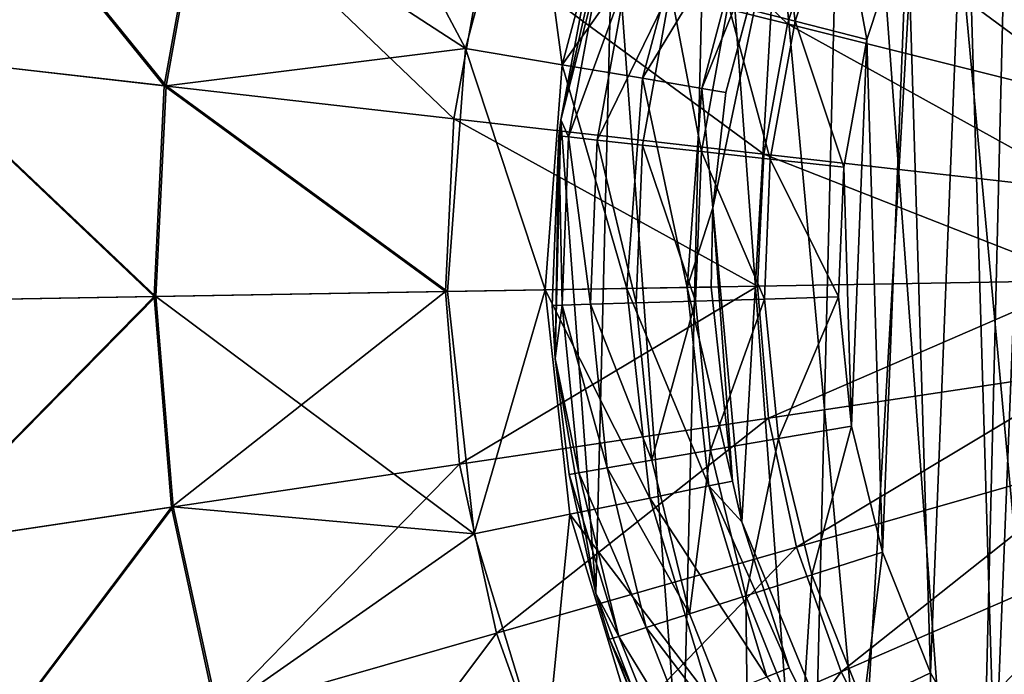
# Model space of a CAD drawing. Header units: millimetres. Extents: x 64 to 3333, y 103 to 3347.
# Tile 17 of 256: x 504 to 521, y 656 to 667. Entities that reach past the tile are written whole.
import ezdxf

# ---------------------------------------------------------------- set-up
doc = ezdxf.new("R2010")
doc.units = ezdxf.units.MM
doc.header["$LTSCALE"] = 25.4
doc.layers.get('0').update_dxf_attribs({"true_color": 0xff5454})

# ---------------------------------------------------------------- blocks, each defined once
blk = doc.blocks.new('SPIDER-6785-9743.STL')
at = {"color": 0}
mesh = blk.add_polyface(dxfattribs=at)
corners = [(513.399, 665.71, 114.71), (514.011, 657.441, 114.71), (513.298, 661.545, 114.71), (514.311, 669.774, 114.71), (515.51, 653.554, 114.71), (515.999, 673.583, 114.71), (517.74, 650.035, 114.71), (518.397, 676.989, 114.71), (520.613, 647.019, 114.71), (521.413, 679.862, 114.71), (524.019, 644.621, 114.71), (524.932, 682.091, 114.71), (527.828, 642.933, 114.71), (528.818, 683.591, 114.71), (531.892, 642.021, 114.71), (532.923, 684.304, 114.71), (536.057, 641.92, 114.71), (537.087, 684.203, 114.71), (540.161, 642.633, 114.71), (541.152, 683.291, 114.71), (544.047, 644.133, 114.71), (544.961, 681.603, 114.71), (547.566, 646.362, 114.71), (548.367, 679.205, 114.71), (550.583, 649.235, 114.71), (551.24, 676.189, 114.71), (552.981, 652.641, 114.71), (553.469, 672.67, 114.71), (554.668, 656.45, 114.71), (554.969, 668.783, 114.71), (555.58, 660.515, 114.71), (555.682, 664.679, 114.71)]
mesh.append_faces([[corners[k] for k in face] for face in [(0, 1, 2), (30, 29, 31)]], dxfattribs={"vtx0": -1, "color": 0})
mesh.append_faces([[corners[k] for k in face] for face in [(1, 3, 4), (4, 5, 6), (6, 7, 8), (8, 9, 10), (10, 11, 12), (12, 13, 14), (14, 15, 16), (16, 17, 18), (18, 19, 20), (20, 21, 22), (22, 23, 24), (24, 25, 26), (26, 27, 28), (28, 29, 30)]], dxfattribs={"vtx0": -1, "vtx1": -1, "color": 0})
mesh.append_faces([[corners[k] for k in face] for face in [(1, 0, 3), (4, 3, 5), (6, 5, 7), (8, 7, 9), (10, 9, 11), (12, 11, 13), (14, 13, 15), (16, 15, 17), (18, 17, 19), (20, 19, 21), (22, 21, 23), (24, 23, 25), (26, 25, 27), (28, 27, 29)]], dxfattribs={"vtx0": -1, "vtx2": -1, "color": 0})
at = {"color": 7, "true_color": 0xffffff}
mesh = blk.add_polyface(dxfattribs=at)
corners = [(516.557, 658.692, 124.919), (517.183, 669.562, 124.919), (516.051, 664.174, 124.919), (518.656, 653.602, 124.919), (519.853, 674.377, 124.919), (522.163, 649.358, 124.919), (523.823, 678.19, 124.919), (526.765, 646.336, 124.919), (528.742, 680.664, 124.919), (532.053, 644.804, 124.919), (534.171, 681.579, 124.919), (537.557, 644.899, 124.919), (539.628, 680.853, 124.919), (542.79, 646.612, 124.919), (544.629, 678.55, 124.919), (547.284, 649.792, 124.919), (548.729, 674.875, 124.919), (550.642, 654.155, 124.919), (551.564, 670.156, 124.919), (552.565, 659.314, 124.919), (552.881, 664.81, 124.919)]
mesh.append_faces([[corners[k] for k in face] for face in [(0, 1, 2), (18, 19, 20)]], dxfattribs={"vtx0": -1, "color": 7})
mesh.append_faces([[corners[k] for k in face] for face in [(1, 3, 4), (4, 5, 6), (6, 7, 8), (8, 9, 10), (10, 11, 12), (12, 13, 14), (14, 15, 16), (16, 17, 18)]], dxfattribs={"vtx0": -1, "vtx1": -1, "color": 7})
mesh.append_faces([[corners[k] for k in face] for face in [(1, 0, 3), (4, 3, 5), (6, 5, 7), (8, 7, 9), (10, 9, 11), (12, 11, 13), (14, 13, 15), (16, 15, 17), (18, 17, 19)]], dxfattribs={"vtx0": -1, "vtx2": -1, "color": 7})
at = {"color": 0}
mesh = blk.add_polyface(dxfattribs=at)
corners = [(518.473, 660.366, 179.71), (518.337, 664.887, 179.71), (518.247, 662.622, 179.71), (518.741, 667.118, 179.71), (519.012, 658.164, 179.71), (519.452, 669.271, 179.71), (519.851, 656.058, 179.71), (520.455, 671.304, 179.71), (520.975, 654.089, 179.71), (521.732, 673.177, 179.71), (522.362, 652.296, 179.71), (523.257, 674.855, 179.71), (523.986, 650.713, 179.71), (525.001, 676.304, 179.71), (525.813, 649.372, 179.71), (526.929, 677.496, 179.71), (527.81, 648.298, 179.71), (529.004, 678.408, 179.71), (529.937, 647.513, 179.71), (531.186, 679.023, 179.71), (532.152, 647.031, 179.71), (533.433, 679.328, 179.71), (534.413, 646.862, 179.71), (535.7, 679.317, 179.71), (536.675, 647.01, 179.71), (537.943, 678.991, 179.71), (538.895, 647.471, 179.71), (540.12, 678.356, 179.71), (541.029, 648.236, 179.71), (542.186, 677.424, 179.71), (543.036, 649.291, 179.71), (544.103, 676.213, 179.71), (544.876, 650.615, 179.71), (545.833, 674.748, 179.71), (546.514, 652.182, 179.71), (547.342, 673.056, 179.71), (547.919, 653.962, 179.71), (548.601, 671.17, 179.71), (549.061, 655.92, 179.71), (549.585, 669.128, 179.71), (549.921, 658.018, 179.71), (550.275, 666.969, 179.71), (550.479, 660.215, 179.71), (550.659, 664.734, 179.71), (550.727, 662.468, 179.71)]
mesh.append_faces([[corners[k] for k in face] for face in [(0, 1, 2), (43, 42, 44)]], dxfattribs={"vtx0": -1, "color": 0})
mesh.append_faces([[corners[k] for k in face] for face in [(1, 0, 3), (3, 4, 5), (5, 6, 7), (7, 8, 9), (9, 10, 11), (11, 12, 13), (13, 14, 15), (15, 16, 17), (17, 18, 19), (19, 20, 21), (21, 22, 23), (23, 24, 25), (25, 26, 27), (27, 28, 29), (29, 30, 31), (31, 32, 33), (33, 34, 35), (35, 36, 37), (37, 38, 39), (39, 40, 41), (41, 42, 43)]], dxfattribs={"vtx0": -1, "vtx1": -1, "color": 0})
mesh.append_faces([[corners[k] for k in face] for face in [(3, 0, 4), (5, 4, 6), (7, 6, 8), (9, 8, 10), (11, 10, 12), (13, 12, 14), (15, 14, 16), (17, 16, 18), (19, 18, 20), (21, 20, 22), (23, 22, 24), (25, 24, 26), (27, 26, 28), (29, 28, 30), (31, 30, 32), (33, 32, 34), (35, 34, 36), (37, 36, 38), (39, 38, 40), (41, 40, 42)]], dxfattribs={"vtx0": -1, "vtx2": -1, "color": 0})
at = {"color": 7, "true_color": 0xffffff}
mesh = blk.add_polyface(dxfattribs=at)
corners = [(511.738, 666.96, 103.919), (508.288, 673.439, 100.694), (507.164, 669.93, 100.694)]
mesh.append_faces([[corners[k] for k in face] for face in [(0, 1, 2)]], dxfattribs={"color": 7})
mesh = blk.add_polyface(dxfattribs=at)
corners = [(512.833, 671.075, 103.919), (508.288, 673.439, 100.694), (511.738, 666.96, 103.919)]
mesh.append_faces([[corners[k] for k in face] for face in [(0, 1, 2)]], dxfattribs={"color": 7})
mesh = blk.add_polyface(dxfattribs=at)
corners = [(512.99, 671.586, 19.854), (517.356, 667.387, 17.288), (512.068, 668.707, 19.854), (518.061, 669.587, 17.288)]
mesh.append_faces([[corners[k] for k in face] for face in [(0, 1, 2), (1, 0, 3)]], dxfattribs={"vtx0": -1, "color": 7})
mesh = blk.add_polyface(dxfattribs=at)
corners = [(502.63, 671.062, 26.924), (506.476, 666.309, 23.083), (501.865, 666.835, 26.924), (507.133, 669.938, 23.083)]
mesh.append_faces([[corners[k] for k in face] for face in [(0, 1, 2), (1, 0, 3)]], dxfattribs={"vtx0": -1, "color": 7})
mesh = blk.add_polyface(dxfattribs=at)
corners = [(506.508, 666.305, 100.694), (502.658, 671.055, 96.858), (501.894, 666.832, 96.858), (507.164, 669.93, 100.694)]
mesh.append_faces([[corners[k] for k in face] for face in [(0, 1, 2), (1, 0, 3)]], dxfattribs={"vtx0": -1, "color": 7})
mesh = blk.add_polyface(dxfattribs=at)
corners = [(513.424, 666.675, 105.177), (512.833, 671.075, 103.919), (511.738, 666.96, 103.919), (514.437, 670.485, 105.177)]
mesh.append_faces([[corners[k] for k in face] for face in [(0, 1, 2), (1, 0, 3)]], dxfattribs={"vtx0": -1, "color": 7})
mesh = blk.add_polyface(dxfattribs=at)
corners = [(515.772, 669.994, 106.87), (513.424, 666.675, 105.177), (514.826, 666.438, 106.87), (514.437, 670.485, 105.177)]
mesh.append_faces([[corners[k] for k in face] for face in [(0, 1, 2), (1, 0, 3)]], dxfattribs={"vtx0": -1, "color": 7})
at = {"color": 0}
mesh = blk.add_polyface(dxfattribs=at)
corners = [(517.487, 667.437, 179.54), (517.138, 670.218, 179.04), (516.318, 667.734, 179.04), (518.254, 669.761, 179.54)]
mesh.append_faces([[corners[k] for k in face] for face in [(0, 1, 2), (1, 0, 3)]], dxfattribs={"vtx0": -1, "color": 0})
at = {"color": 7, "true_color": 0xffffff}
mesh = blk.add_polyface(dxfattribs=at)
corners = [(507.133, 669.938, 23.083), (511.529, 665.732, 19.854), (506.476, 666.309, 23.083), (512.068, 668.707, 19.854)]
mesh.append_faces([[corners[k] for k in face] for face in [(0, 1, 2), (1, 0, 3)]], dxfattribs={"vtx0": -1, "color": 7})
mesh = blk.add_polyface(dxfattribs=at)
corners = [(511.738, 666.96, 103.919), (507.164, 669.93, 100.694), (506.508, 666.305, 100.694)]
mesh.append_faces([[corners[k] for k in face] for face in [(0, 1, 2)]], dxfattribs={"color": 7})
mesh = blk.add_polyface(dxfattribs=at)
corners = [(516.759, 669.631, 108.956), (514.826, 666.438, 106.87), (515.863, 666.262, 108.956), (515.772, 669.994, 106.87)]
mesh.append_faces([[corners[k] for k in face] for face in [(0, 1, 2), (1, 0, 3)]], dxfattribs={"vtx0": -1, "color": 7})
at = {"color": 0}
mesh = blk.add_polyface(dxfattribs=at)
corners = [(514.311, 669.774, 114.71), (513.399, 665.71, 114.71), (513.896, 668.35, 174.71)]
mesh.append_faces([[corners[k] for k in face] for face in [(0, 1, 2)]], dxfattribs={"color": 0})
mesh = blk.add_polyface(dxfattribs=at)
corners = [(518.741, 667.118, 179.71), (518.254, 669.761, 179.54), (517.487, 667.437, 179.54), (519.452, 669.271, 179.71)]
mesh.append_faces([[corners[k] for k in face] for face in [(0, 1, 2), (1, 0, 3)]], dxfattribs={"vtx0": -1, "color": 0})
at = {"color": 7, "true_color": 0xffffff}
mesh = blk.add_polyface(dxfattribs=at)
corners = [(517.155, 669.486, 110.691), (515.863, 666.262, 108.956), (516.279, 666.192, 110.691), (516.759, 669.631, 108.956)]
mesh.append_faces([[corners[k] for k in face] for face in [(0, 1, 2), (1, 0, 3)]], dxfattribs={"vtx0": -1, "color": 7})
mesh = blk.add_polyface(dxfattribs=at)
corners = [(518.061, 669.587, 17.288), (522.915, 666, 15.426), (517.356, 667.387, 17.288), (523.391, 667.486, 15.426)]
mesh.append_faces([[corners[k] for k in face] for face in [(0, 1, 2), (1, 0, 3)]], dxfattribs={"vtx0": -1, "color": 7})
mesh = blk.add_polyface(dxfattribs=at)
corners = [(517.183, 669.562, 124.919), (516.279, 666.192, 110.691), (516.051, 664.174, 124.919)]
mesh.append_faces([[corners[k] for k in face] for face in [(0, 1, 2)]], dxfattribs={"color": 7})
mesh = blk.add_polyface(dxfattribs=at)
corners = [(517.183, 669.562, 124.919), (517.155, 669.486, 110.691), (516.279, 666.192, 110.691)]
mesh.append_faces([[corners[k] for k in face] for face in [(0, 1, 2)]], dxfattribs={"color": 7})
mesh = blk.add_polyface(dxfattribs=at)
corners = [(512.068, 668.707, 19.854), (516.945, 665.114, 17.288), (511.529, 665.732, 19.854), (517.356, 667.387, 17.288)]
mesh.append_faces([[corners[k] for k in face] for face in [(0, 1, 2), (1, 0, 3)]], dxfattribs={"vtx0": -1, "color": 7})
at = {"color": 0}
mesh = blk.add_polyface(dxfattribs=at)
corners = [(513.896, 668.35, 174.71), (513.399, 665.71, 114.71), (513.399, 665.71, 174.71)]
mesh.append_faces([[corners[k] for k in face] for face in [(0, 1, 2)]], dxfattribs={"color": 0})
mesh = blk.add_polyface(dxfattribs=at)
corners = [(513.896, 668.35, 174.71), (513.399, 665.71, 174.71), (514.061, 668.308, 176.004)]
mesh.append_faces([[corners[k] for k in face] for face in [(0, 1, 2)]], dxfattribs={"color": 0})
mesh = blk.add_polyface(dxfattribs=at)
corners = [(514.061, 668.308, 176.004), (513.399, 665.71, 174.71), (513.536, 665.415, 176.004)]
mesh.append_faces([[corners[k] for k in face] for face in [(0, 1, 2)]], dxfattribs={"color": 0})
mesh = blk.add_polyface(dxfattribs=at)
corners = [(514.545, 668.185, 177.21), (513.536, 665.415, 176.004), (514.033, 665.36, 177.21), (514.061, 668.308, 176.004)]
mesh.append_faces([[corners[k] for k in face] for face in [(0, 1, 2), (1, 0, 3)]], dxfattribs={"vtx0": -1, "color": 0})
mesh = blk.add_polyface(dxfattribs=at)
corners = [(515.315, 667.989, 178.246), (514.033, 665.36, 177.21), (514.823, 665.273, 178.246), (514.545, 668.185, 177.21)]
mesh.append_faces([[corners[k] for k in face] for face in [(0, 1, 2), (1, 0, 3)]], dxfattribs={"vtx0": -1, "color": 0})
mesh = blk.add_polyface(dxfattribs=at)
corners = [(515.852, 665.16, 179.04), (515.315, 667.989, 178.246), (514.823, 665.273, 178.246), (516.318, 667.734, 179.04)]
mesh.append_faces([[corners[k] for k in face] for face in [(0, 1, 2), (1, 0, 3)]], dxfattribs={"vtx0": -1, "color": 0})
mesh = blk.add_polyface(dxfattribs=at)
corners = [(517.051, 665.028, 179.54), (516.318, 667.734, 179.04), (515.852, 665.16, 179.04), (517.487, 667.437, 179.54)]
mesh.append_faces([[corners[k] for k in face] for face in [(0, 1, 2), (1, 0, 3)]], dxfattribs={"vtx0": -1, "color": 0})
at = {"color": 7, "true_color": 0xffffff}
mesh = blk.add_polyface(dxfattribs=at)
corners = [(517.356, 667.387, 17.288), (522.637, 664.465, 15.426), (516.945, 665.114, 17.288), (522.915, 666, 15.426)]
mesh.append_faces([[corners[k] for k in face] for face in [(0, 1, 2), (1, 0, 3)]], dxfattribs={"vtx0": -1, "color": 7})
at = {"color": 0}
mesh = blk.add_polyface(dxfattribs=at)
corners = [(518.337, 664.887, 179.71), (517.487, 667.437, 179.54), (517.051, 665.028, 179.54), (518.741, 667.118, 179.71)]
mesh.append_faces([[corners[k] for k in face] for face in [(0, 1, 2), (1, 0, 3)]], dxfattribs={"vtx0": -1, "color": 0})
at = {"color": 7, "true_color": 0xffffff}
mesh = blk.add_polyface(dxfattribs=at)
corners = [(501.865, 666.835, 26.924), (506.299, 662.625, 23.083), (501.658, 662.545, 26.924), (506.476, 666.309, 23.083)]
mesh.append_faces([[corners[k] for k in face] for face in [(0, 1, 2), (1, 0, 3)]], dxfattribs={"vtx0": -1, "color": 7})
mesh = blk.add_polyface(dxfattribs=at)
corners = [(506.331, 662.626, 100.694), (501.894, 666.832, 96.858), (501.687, 662.546, 96.858), (506.508, 666.305, 100.694)]
mesh.append_faces([[corners[k] for k in face] for face in [(0, 1, 2), (1, 0, 3)]], dxfattribs={"vtx0": -1, "color": 7})
mesh = blk.add_polyface(dxfattribs=at)
corners = [(511.738, 666.96, 103.919), (506.508, 666.305, 100.694), (511.419, 662.714, 103.919)]
mesh.append_faces([[corners[k] for k in face] for face in [(0, 1, 2)]], dxfattribs={"color": 7})
mesh = blk.add_polyface(dxfattribs=at)
corners = [(513.128, 662.743, 105.177), (511.738, 666.96, 103.919), (511.419, 662.714, 103.919), (513.424, 666.675, 105.177)]
mesh.append_faces([[corners[k] for k in face] for face in [(0, 1, 2), (1, 0, 3)]], dxfattribs={"vtx0": -1, "color": 7})
mesh = blk.add_polyface(dxfattribs=at)
corners = [(514.549, 662.768, 106.87), (513.424, 666.675, 105.177), (513.128, 662.743, 105.177), (514.826, 666.438, 106.87)]
mesh.append_faces([[corners[k] for k in face] for face in [(0, 1, 2), (1, 0, 3)]], dxfattribs={"vtx0": -1, "color": 7})
mesh = blk.add_polyface(dxfattribs=at)
corners = [(506.476, 666.309, 23.083), (511.384, 662.713, 19.854), (506.299, 662.625, 23.083), (511.529, 665.732, 19.854)]
mesh.append_faces([[corners[k] for k in face] for face in [(0, 1, 2), (1, 0, 3)]], dxfattribs={"vtx0": -1, "color": 7})
mesh = blk.add_polyface(dxfattribs=at)
corners = [(515.602, 662.786, 108.956), (514.826, 666.438, 106.87), (514.549, 662.768, 106.87), (515.863, 666.262, 108.956)]
mesh.append_faces([[corners[k] for k in face] for face in [(0, 1, 2), (1, 0, 3)]], dxfattribs={"vtx0": -1, "color": 7})
mesh = blk.add_polyface(dxfattribs=at)
corners = [(511.419, 662.714, 103.919), (506.508, 666.305, 100.694), (506.331, 662.626, 100.694)]
mesh.append_faces([[corners[k] for k in face] for face in [(0, 1, 2)]], dxfattribs={"color": 7})
mesh = blk.add_polyface(dxfattribs=at)
corners = [(515.863, 666.262, 108.956), (515.602, 662.786, 108.956), (516.051, 664.174, 110.691)]
mesh.append_faces([[corners[k] for k in face] for face in [(0, 1, 2)]], dxfattribs={"color": 7})
mesh = blk.add_polyface(dxfattribs=at)
corners = [(515.863, 666.262, 108.956), (516.051, 664.174, 110.691), (516.279, 666.192, 110.691)]
mesh.append_faces([[corners[k] for k in face] for face in [(0, 1, 2)]], dxfattribs={"color": 7})
mesh = blk.add_polyface(dxfattribs=at)
corners = [(516.279, 666.192, 110.691), (516.051, 664.174, 110.691), (516.051, 664.174, 124.919)]
mesh.append_faces([[corners[k] for k in face] for face in [(0, 1, 2)]], dxfattribs={"color": 7})
mesh = blk.add_polyface(dxfattribs=at)
corners = [(511.529, 665.732, 19.854), (516.833, 662.807, 17.288), (511.384, 662.713, 19.854), (516.945, 665.114, 17.288)]
mesh.append_faces([[corners[k] for k in face] for face in [(0, 1, 2), (1, 0, 3)]], dxfattribs={"vtx0": -1, "color": 7})
at = {"color": 0}
mesh = blk.add_polyface(dxfattribs=at)
corners = [(513.399, 665.71, 114.71), (513.298, 661.545, 114.71), (513.367, 665.433, 174.71)]
mesh.append_faces([[corners[k] for k in face] for face in [(0, 1, 2)]], dxfattribs={"color": 0})
mesh = blk.add_polyface(dxfattribs=at)
corners = [(513.399, 665.71, 114.71), (513.367, 665.433, 174.71), (513.399, 665.71, 174.71)]
mesh.append_faces([[corners[k] for k in face] for face in [(0, 1, 2)]], dxfattribs={"color": 0})
mesh = blk.add_polyface(dxfattribs=at)
corners = [(513.399, 665.71, 174.71), (513.367, 665.433, 174.71), (513.536, 665.415, 176.004)]
mesh.append_faces([[corners[k] for k in face] for face in [(0, 1, 2)]], dxfattribs={"color": 0})
mesh = blk.add_polyface(dxfattribs=at)
corners = [(513.367, 665.433, 174.71), (513.298, 661.545, 114.71), (513.249, 662.471, 174.71)]
mesh.append_faces([[corners[k] for k in face] for face in [(0, 1, 2)]], dxfattribs={"color": 0})
mesh = blk.add_polyface(dxfattribs=at)
corners = [(513.42, 662.476, 176.004), (513.367, 665.433, 174.71), (513.249, 662.471, 174.71), (513.536, 665.415, 176.004)]
mesh.append_faces([[corners[k] for k in face] for face in [(0, 1, 2), (1, 0, 3)]], dxfattribs={"vtx0": -1, "color": 0})
mesh = blk.add_polyface(dxfattribs=at)
corners = [(513.919, 662.491, 177.21), (513.536, 665.415, 176.004), (513.42, 662.476, 176.004), (514.033, 665.36, 177.21)]
mesh.append_faces([[corners[k] for k in face] for face in [(0, 1, 2), (1, 0, 3)]], dxfattribs={"vtx0": -1, "color": 0})
mesh = blk.add_polyface(dxfattribs=at)
corners = [(514.713, 662.515, 178.246), (514.033, 665.36, 177.21), (513.919, 662.491, 177.21), (514.823, 665.273, 178.246)]
mesh.append_faces([[corners[k] for k in face] for face in [(0, 1, 2), (1, 0, 3)]], dxfattribs={"vtx0": -1, "color": 0})
mesh = blk.add_polyface(dxfattribs=at)
corners = [(515.748, 662.546, 179.04), (514.823, 665.273, 178.246), (514.713, 662.515, 178.246), (515.852, 665.16, 179.04)]
mesh.append_faces([[corners[k] for k in face] for face in [(0, 1, 2), (1, 0, 3)]], dxfattribs={"vtx0": -1, "color": 0})
mesh = blk.add_polyface(dxfattribs=at)
corners = [(516.954, 662.583, 179.54), (515.852, 665.16, 179.04), (515.748, 662.546, 179.04), (517.051, 665.028, 179.54)]
mesh.append_faces([[corners[k] for k in face] for face in [(0, 1, 2), (1, 0, 3)]], dxfattribs={"vtx0": -1, "color": 0})
at = {"color": 7, "true_color": 0xffffff}
mesh = blk.add_polyface(dxfattribs=at)
corners = [(516.945, 665.114, 17.288), (522.562, 662.906, 15.426), (516.833, 662.807, 17.288), (522.637, 664.465, 15.426)]
mesh.append_faces([[corners[k] for k in face] for face in [(0, 1, 2), (1, 0, 3)]], dxfattribs={"vtx0": -1, "color": 7})
at = {"color": 0}
mesh = blk.add_polyface(dxfattribs=at)
corners = [(518.247, 662.622, 179.71), (517.051, 665.028, 179.54), (516.954, 662.583, 179.54), (518.337, 664.887, 179.71)]
mesh.append_faces([[corners[k] for k in face] for face in [(0, 1, 2), (1, 0, 3)]], dxfattribs={"vtx0": -1, "color": 0})
at = {"color": 7, "true_color": 0xffffff}
mesh = blk.add_polyface(dxfattribs=at)
corners = [(516.051, 664.174, 110.691), (515.602, 662.786, 108.956), (516.023, 662.793, 110.691)]
mesh.append_faces([[corners[k] for k in face] for face in [(0, 1, 2)]], dxfattribs={"color": 7})
mesh = blk.add_polyface(dxfattribs=at)
corners = [(516.051, 664.174, 124.919), (516.023, 662.793, 110.691), (516.396, 659.405, 110.691)]
mesh.append_faces([[corners[k] for k in face] for face in [(0, 1, 2)]], dxfattribs={"color": 7})
mesh = blk.add_polyface(dxfattribs=at)
corners = [(516.051, 664.174, 110.691), (516.023, 662.793, 110.691), (516.051, 664.174, 124.919)]
mesh.append_faces([[corners[k] for k in face] for face in [(0, 1, 2)]], dxfattribs={"color": 7})
mesh = blk.add_polyface(dxfattribs=at)
corners = [(516.051, 664.174, 124.919), (516.396, 659.405, 110.691), (516.557, 658.692, 124.919)]
mesh.append_faces([[corners[k] for k in face] for face in [(0, 1, 2)]], dxfattribs={"color": 7})
mesh = blk.add_polyface(dxfattribs=at)
corners = [(522.562, 662.906, 15.426), (517.024, 660.505, 17.288), (516.833, 662.807, 17.288), (522.691, 661.351, 15.426)]
mesh.append_faces([[corners[k] for k in face] for face in [(0, 1, 2), (1, 0, 3)]], dxfattribs={"vtx0": -1, "color": 7})
mesh = blk.add_polyface(dxfattribs=at)
corners = [(511.384, 662.713, 19.854), (506.603, 658.95, 23.083), (506.299, 662.625, 23.083), (511.633, 659.7, 19.854)]
mesh.append_faces([[corners[k] for k in face] for face in [(0, 1, 2), (1, 0, 3)]], dxfattribs={"vtx0": -1, "color": 7})
mesh = blk.add_polyface(dxfattribs=at)
corners = [(511.885, 658.481, 103.919), (511.419, 662.714, 103.919), (506.331, 662.626, 100.694)]
mesh.append_faces([[corners[k] for k in face] for face in [(0, 1, 2)]], dxfattribs={"color": 7})
mesh = blk.add_polyface(dxfattribs=at)
corners = [(516.833, 662.807, 17.288), (511.633, 659.7, 19.854), (511.384, 662.713, 19.854), (517.024, 660.505, 17.288)]
mesh.append_faces([[corners[k] for k in face] for face in [(0, 1, 2), (1, 0, 3)]], dxfattribs={"vtx0": -1, "color": 7})
mesh = blk.add_polyface(dxfattribs=at)
corners = [(511.885, 658.481, 103.919), (513.128, 662.743, 105.177), (511.419, 662.714, 103.919), (513.559, 658.824, 105.177)]
mesh.append_faces([[corners[k] for k in face] for face in [(0, 1, 2), (1, 0, 3)]], dxfattribs={"vtx0": -1, "color": 7})
mesh = blk.add_polyface(dxfattribs=at)
corners = [(514.952, 659.109, 106.87), (513.128, 662.743, 105.177), (513.559, 658.824, 105.177), (514.549, 662.768, 106.87)]
mesh.append_faces([[corners[k] for k in face] for face in [(0, 1, 2), (1, 0, 3)]], dxfattribs={"vtx0": -1, "color": 7})
mesh = blk.add_polyface(dxfattribs=at)
corners = [(515.983, 659.321, 108.956), (514.549, 662.768, 106.87), (514.952, 659.109, 106.87), (515.602, 662.786, 108.956)]
mesh.append_faces([[corners[k] for k in face] for face in [(0, 1, 2), (1, 0, 3)]], dxfattribs={"vtx0": -1, "color": 7})
mesh = blk.add_polyface(dxfattribs=at)
corners = [(516.396, 659.405, 110.691), (515.602, 662.786, 108.956), (515.983, 659.321, 108.956), (516.023, 662.793, 110.691)]
mesh.append_faces([[corners[k] for k in face] for face in [(0, 1, 2), (1, 0, 3)]], dxfattribs={"vtx0": -1, "color": 7})
mesh = blk.add_polyface(dxfattribs=at)
corners = [(506.299, 662.625, 23.083), (502.013, 658.264, 26.924), (501.658, 662.545, 26.924), (506.603, 658.95, 23.083)]
mesh.append_faces([[corners[k] for k in face] for face in [(0, 1, 2), (1, 0, 3)]], dxfattribs={"vtx0": -1, "color": 7})
mesh = blk.add_polyface(dxfattribs=at)
corners = [(502.042, 658.269, 96.858), (506.331, 662.626, 100.694), (501.687, 662.546, 96.858), (506.635, 658.954, 100.694)]
mesh.append_faces([[corners[k] for k in face] for face in [(0, 1, 2), (1, 0, 3)]], dxfattribs={"vtx0": -1, "color": 7})
mesh = blk.add_polyface(dxfattribs=at)
corners = [(511.885, 658.481, 103.919), (506.331, 662.626, 100.694), (506.635, 658.954, 100.694)]
mesh.append_faces([[corners[k] for k in face] for face in [(0, 1, 2)]], dxfattribs={"color": 7})
at = {"color": 0}
mesh = blk.add_polyface(dxfattribs=at)
corners = [(514.989, 659.769, 178.246), (515.748, 662.546, 179.04), (514.713, 662.515, 178.246), (516.009, 659.944, 179.04)]
mesh.append_faces([[corners[k] for k in face] for face in [(0, 1, 2), (1, 0, 3)]], dxfattribs={"vtx0": -1, "color": 0})
mesh = blk.add_polyface(dxfattribs=at)
corners = [(516.009, 659.944, 179.04), (516.954, 662.583, 179.54), (515.748, 662.546, 179.04), (517.198, 660.147, 179.54)]
mesh.append_faces([[corners[k] for k in face] for face in [(0, 1, 2), (1, 0, 3)]], dxfattribs={"vtx0": -1, "color": 0})
mesh = blk.add_polyface(dxfattribs=at)
corners = [(517.198, 660.147, 179.54), (518.247, 662.622, 179.71), (516.954, 662.583, 179.54), (518.473, 660.366, 179.71)]
mesh.append_faces([[corners[k] for k in face] for face in [(0, 1, 2), (1, 0, 3)]], dxfattribs={"vtx0": -1, "color": 0})
mesh = blk.add_polyface(dxfattribs=at)
corners = [(513.42, 662.476, 176.004), (513.249, 662.471, 174.71), (513.298, 661.545, 174.71)]
mesh.append_faces([[corners[k] for k in face] for face in [(0, 1, 2)]], dxfattribs={"color": 0})
mesh = blk.add_polyface(dxfattribs=at)
corners = [(513.249, 662.471, 174.71), (513.298, 661.545, 114.71), (513.298, 661.545, 174.71)]
mesh.append_faces([[corners[k] for k in face] for face in [(0, 1, 2)]], dxfattribs={"color": 0})
mesh = blk.add_polyface(dxfattribs=at)
corners = [(513.42, 662.476, 176.004), (513.298, 661.545, 174.71), (513.713, 659.55, 176.004)]
mesh.append_faces([[corners[k] for k in face] for face in [(0, 1, 2)]], dxfattribs={"color": 0})
mesh = blk.add_polyface(dxfattribs=at)
corners = [(514.206, 659.634, 177.21), (513.42, 662.476, 176.004), (513.713, 659.55, 176.004), (513.919, 662.491, 177.21)]
mesh.append_faces([[corners[k] for k in face] for face in [(0, 1, 2), (1, 0, 3)]], dxfattribs={"vtx0": -1, "color": 0})
mesh = blk.add_polyface(dxfattribs=at)
corners = [(514.989, 659.769, 178.246), (513.919, 662.491, 177.21), (514.206, 659.634, 177.21), (514.713, 662.515, 178.246)]
mesh.append_faces([[corners[k] for k in face] for face in [(0, 1, 2), (1, 0, 3)]], dxfattribs={"vtx0": -1, "color": 0})
mesh = blk.add_polyface(dxfattribs=at)
corners = [(513.298, 661.545, 114.71), (514.011, 657.441, 114.71), (513.545, 659.521, 174.71)]
mesh.append_faces([[corners[k] for k in face] for face in [(0, 1, 2)]], dxfattribs={"color": 0})
mesh = blk.add_polyface(dxfattribs=at)
corners = [(513.298, 661.545, 114.71), (513.545, 659.521, 174.71), (513.298, 661.545, 174.71)]
mesh.append_faces([[corners[k] for k in face] for face in [(0, 1, 2)]], dxfattribs={"color": 0})
mesh = blk.add_polyface(dxfattribs=at)
corners = [(513.298, 661.545, 174.71), (513.545, 659.521, 174.71), (513.713, 659.55, 176.004)]
mesh.append_faces([[corners[k] for k in face] for face in [(0, 1, 2)]], dxfattribs={"color": 0})
at = {"color": 7, "true_color": 0xffffff}
mesh = blk.add_polyface(dxfattribs=at)
corners = [(522.691, 661.351, 15.426), (517.514, 658.248, 17.288), (517.024, 660.505, 17.288), (523.022, 659.826, 15.426)]
mesh.append_faces([[corners[k] for k in face] for face in [(0, 1, 2), (1, 0, 3)]], dxfattribs={"vtx0": -1, "color": 7})
mesh = blk.add_polyface(dxfattribs=at)
corners = [(517.024, 660.505, 17.288), (512.274, 656.746, 19.854), (511.633, 659.7, 19.854), (517.514, 658.248, 17.288)]
mesh.append_faces([[corners[k] for k in face] for face in [(0, 1, 2), (1, 0, 3)]], dxfattribs={"vtx0": -1, "color": 7})
at = {"color": 0}
mesh = blk.add_polyface(dxfattribs=at)
corners = [(517.779, 657.77, 179.54), (518.473, 660.366, 179.71), (517.198, 660.147, 179.54), (519.012, 658.164, 179.71)]
mesh.append_faces([[corners[k] for k in face] for face in [(0, 1, 2), (1, 0, 3)]], dxfattribs={"vtx0": -1, "color": 0})
mesh = blk.add_polyface(dxfattribs=at)
corners = [(516.63, 657.402, 179.04), (517.198, 660.147, 179.54), (516.009, 659.944, 179.04), (517.779, 657.77, 179.54)]
mesh.append_faces([[corners[k] for k in face] for face in [(0, 1, 2), (1, 0, 3)]], dxfattribs={"vtx0": -1, "color": 0})
mesh = blk.add_polyface(dxfattribs=at)
corners = [(515.644, 657.087, 178.246), (516.009, 659.944, 179.04), (514.989, 659.769, 178.246), (516.63, 657.402, 179.04)]
mesh.append_faces([[corners[k] for k in face] for face in [(0, 1, 2), (1, 0, 3)]], dxfattribs={"vtx0": -1, "color": 0})
at = {"color": 7, "true_color": 0xffffff}
mesh = blk.add_polyface(dxfattribs=at)
corners = [(523.022, 659.826, 15.426), (518.294, 656.074, 17.288), (517.514, 658.248, 17.288), (523.549, 658.357, 15.426)]
mesh.append_faces([[corners[k] for k in face] for face in [(0, 1, 2), (1, 0, 3)]], dxfattribs={"vtx0": -1, "color": 7})
mesh = blk.add_polyface(dxfattribs=at)
corners = [(511.633, 659.7, 19.854), (507.385, 655.345, 23.083), (506.603, 658.95, 23.083), (512.274, 656.746, 19.854)]
mesh.append_faces([[corners[k] for k in face] for face in [(0, 1, 2), (1, 0, 3)]], dxfattribs={"vtx0": -1, "color": 7})
at = {"color": 0}
mesh = blk.add_polyface(dxfattribs=at)
corners = [(514.887, 656.845, 177.21), (513.713, 659.55, 176.004), (514.411, 656.693, 176.004), (514.206, 659.634, 177.21)]
mesh.append_faces([[corners[k] for k in face] for face in [(0, 1, 2), (1, 0, 3)]], dxfattribs={"vtx0": -1, "color": 0})
mesh = blk.add_polyface(dxfattribs=at)
corners = [(515.644, 657.087, 178.246), (514.206, 659.634, 177.21), (514.887, 656.845, 177.21), (514.989, 659.769, 178.246)]
mesh.append_faces([[corners[k] for k in face] for face in [(0, 1, 2), (1, 0, 3)]], dxfattribs={"vtx0": -1, "color": 0})
mesh = blk.add_polyface(dxfattribs=at)
corners = [(513.713, 659.55, 176.004), (513.545, 659.521, 174.71), (514.411, 656.693, 176.004)]
mesh.append_faces([[corners[k] for k in face] for face in [(0, 1, 2)]], dxfattribs={"color": 0})
mesh = blk.add_polyface(dxfattribs=at)
corners = [(513.545, 659.521, 174.71), (514.011, 657.441, 114.71), (514.011, 657.441, 174.71)]
mesh.append_faces([[corners[k] for k in face] for face in [(0, 1, 2)]], dxfattribs={"color": 0})
mesh = blk.add_polyface(dxfattribs=at)
corners = [(513.545, 659.521, 174.71), (514.011, 657.441, 174.71), (514.411, 656.693, 176.004)]
mesh.append_faces([[corners[k] for k in face] for face in [(0, 1, 2)]], dxfattribs={"color": 0})
at = {"color": 7, "true_color": 0xffffff}
mesh = blk.add_polyface(dxfattribs=at)
corners = [(516.995, 655.985, 108.956), (514.952, 659.109, 106.87), (516.02, 655.588, 106.87), (515.983, 659.321, 108.956)]
mesh.append_faces([[corners[k] for k in face] for face in [(0, 1, 2), (1, 0, 3)]], dxfattribs={"vtx0": -1, "color": 7})
mesh = blk.add_polyface(dxfattribs=at)
corners = [(516.396, 659.405, 110.691), (515.983, 659.321, 108.956), (516.557, 658.692, 110.691)]
mesh.append_faces([[corners[k] for k in face] for face in [(0, 1, 2)]], dxfattribs={"color": 7})
mesh = blk.add_polyface(dxfattribs=at)
corners = [(515.983, 659.321, 108.956), (516.995, 655.985, 108.956), (517.385, 656.144, 110.691)]
mesh.append_faces([[corners[k] for k in face] for face in [(0, 1, 2)]], dxfattribs={"color": 7})
mesh = blk.add_polyface(dxfattribs=at)
corners = [(515.983, 659.321, 108.956), (517.385, 656.144, 110.691), (516.557, 658.692, 110.691)]
mesh.append_faces([[corners[k] for k in face] for face in [(0, 1, 2)]], dxfattribs={"color": 7})
mesh = blk.add_polyface(dxfattribs=at)
corners = [(516.396, 659.405, 110.691), (516.557, 658.692, 110.691), (516.557, 658.692, 124.919)]
mesh.append_faces([[corners[k] for k in face] for face in [(0, 1, 2)]], dxfattribs={"color": 7})
mesh = blk.add_polyface(dxfattribs=at)
corners = [(516.02, 655.588, 106.87), (513.559, 658.824, 105.177), (514.703, 655.051, 105.177), (514.952, 659.109, 106.87)]
mesh.append_faces([[corners[k] for k in face] for face in [(0, 1, 2), (1, 0, 3)]], dxfattribs={"vtx0": -1, "color": 7})
mesh = blk.add_polyface(dxfattribs=at)
corners = [(506.603, 658.95, 23.083), (502.924, 654.067, 26.924), (502.013, 658.264, 26.924), (507.385, 655.345, 23.083)]
mesh.append_faces([[corners[k] for k in face] for face in [(0, 1, 2), (1, 0, 3)]], dxfattribs={"vtx0": -1, "color": 7})
mesh = blk.add_polyface(dxfattribs=at)
corners = [(502.952, 654.075, 96.858), (506.635, 658.954, 100.694), (502.042, 658.269, 96.858), (507.416, 655.354, 100.694)]
mesh.append_faces([[corners[k] for k in face] for face in [(0, 1, 2), (1, 0, 3)]], dxfattribs={"vtx0": -1, "color": 7})
mesh = blk.add_polyface(dxfattribs=at)
corners = [(511.885, 658.481, 103.919), (506.635, 658.954, 100.694), (507.416, 655.354, 100.694)]
mesh.append_faces([[corners[k] for k in face] for face in [(0, 1, 2)]], dxfattribs={"color": 7})
mesh = blk.add_polyface(dxfattribs=at)
corners = [(513.121, 654.406, 103.919), (513.559, 658.824, 105.177), (511.885, 658.481, 103.919), (514.703, 655.051, 105.177)]
mesh.append_faces([[corners[k] for k in face] for face in [(0, 1, 2), (1, 0, 3)]], dxfattribs={"vtx0": -1, "color": 7})
mesh = blk.add_polyface(dxfattribs=at)
corners = [(516.557, 658.692, 124.919), (517.385, 656.144, 110.691), (518.656, 653.602, 124.919)]
mesh.append_faces([[corners[k] for k in face] for face in [(0, 1, 2)]], dxfattribs={"color": 7})
mesh = blk.add_polyface(dxfattribs=at)
corners = [(516.557, 658.692, 110.691), (517.385, 656.144, 110.691), (516.557, 658.692, 124.919)]
mesh.append_faces([[corners[k] for k in face] for face in [(0, 1, 2)]], dxfattribs={"color": 7})
mesh = blk.add_polyface(dxfattribs=at)
corners = [(513.121, 654.406, 103.919), (511.885, 658.481, 103.919), (507.416, 655.354, 100.694)]
mesh.append_faces([[corners[k] for k in face] for face in [(0, 1, 2)]], dxfattribs={"color": 7})
mesh = blk.add_polyface(dxfattribs=at)
corners = [(517.514, 658.248, 17.288), (513.295, 653.901, 19.854), (512.274, 656.746, 19.854), (518.294, 656.074, 17.288)]
mesh.append_faces([[corners[k] for k in face] for face in [(0, 1, 2), (1, 0, 3)]], dxfattribs={"vtx0": -1, "color": 7})
mesh = blk.add_polyface(dxfattribs=at)
corners = [(523.549, 658.357, 15.426), (519.351, 654.02, 17.288), (518.294, 656.074, 17.288), (524.263, 656.97, 15.426)]
mesh.append_faces([[corners[k] for k in face] for face in [(0, 1, 2), (1, 0, 3)]], dxfattribs={"vtx0": -1, "color": 7})
at = {"color": 0}
mesh = blk.add_polyface(dxfattribs=at)
corners = [(518.685, 655.496, 179.54), (519.012, 658.164, 179.71), (517.779, 657.77, 179.54), (519.851, 656.058, 179.71)]
mesh.append_faces([[corners[k] for k in face] for face in [(0, 1, 2), (1, 0, 3)]], dxfattribs={"vtx0": -1, "color": 0})
mesh = blk.add_polyface(dxfattribs=at)
corners = [(517.599, 654.972, 179.04), (517.779, 657.77, 179.54), (516.63, 657.402, 179.04), (518.685, 655.496, 179.54)]
mesh.append_faces([[corners[k] for k in face] for face in [(0, 1, 2), (1, 0, 3)]], dxfattribs={"vtx0": -1, "color": 0})
mesh = blk.add_polyface(dxfattribs=at)
corners = [(514.011, 657.441, 114.71), (515.51, 653.554, 114.71), (514.249, 656.641, 174.71)]
mesh.append_faces([[corners[k] for k in face] for face in [(0, 1, 2)]], dxfattribs={"color": 0})
mesh = blk.add_polyface(dxfattribs=at)
corners = [(514.011, 657.441, 114.71), (514.249, 656.641, 174.71), (514.011, 657.441, 174.71)]
mesh.append_faces([[corners[k] for k in face] for face in [(0, 1, 2)]], dxfattribs={"color": 0})
mesh = blk.add_polyface(dxfattribs=at)
corners = [(514.011, 657.441, 174.71), (514.249, 656.641, 174.71), (514.411, 656.693, 176.004)]
mesh.append_faces([[corners[k] for k in face] for face in [(0, 1, 2)]], dxfattribs={"color": 0})
mesh = blk.add_polyface(dxfattribs=at)
corners = [(516.666, 654.523, 178.246), (516.63, 657.402, 179.04), (515.644, 657.087, 178.246), (517.599, 654.972, 179.04)]
mesh.append_faces([[corners[k] for k in face] for face in [(0, 1, 2), (1, 0, 3)]], dxfattribs={"vtx0": -1, "color": 0})
mesh = blk.add_polyface(dxfattribs=at)
corners = [(516.666, 654.523, 178.246), (514.887, 656.845, 177.21), (515.95, 654.178, 177.21), (515.644, 657.087, 178.246)]
mesh.append_faces([[corners[k] for k in face] for face in [(0, 1, 2), (1, 0, 3)]], dxfattribs={"vtx0": -1, "color": 0})
at = {"color": 7, "true_color": 0xffffff}
mesh = blk.add_polyface(dxfattribs=at)
corners = [(524.263, 656.97, 15.426), (520.668, 652.122, 17.288), (519.351, 654.02, 17.288), (525.152, 655.687, 15.426)]
mesh.append_faces([[corners[k] for k in face] for face in [(0, 1, 2), (1, 0, 3)]], dxfattribs={"vtx0": -1, "color": 7})
mesh = blk.add_polyface(dxfattribs=at)
corners = [(512.274, 656.746, 19.854), (508.631, 651.874, 23.083), (507.385, 655.345, 23.083), (513.295, 653.901, 19.854)]
mesh.append_faces([[corners[k] for k in face] for face in [(0, 1, 2), (1, 0, 3)]], dxfattribs={"vtx0": -1, "color": 7})
at = {"color": 0}
mesh = blk.add_polyface(dxfattribs=at)
corners = [(515.5, 653.961, 176.004), (514.249, 656.641, 174.71), (515.347, 653.887, 174.71), (514.411, 656.693, 176.004)]
mesh.append_faces([[corners[k] for k in face] for face in [(0, 1, 2), (1, 0, 3)]], dxfattribs={"vtx0": -1, "color": 0})
mesh = blk.add_polyface(dxfattribs=at)
corners = [(515.95, 654.178, 177.21), (514.411, 656.693, 176.004), (515.5, 653.961, 176.004), (514.887, 656.845, 177.21)]
mesh.append_faces([[corners[k] for k in face] for face in [(0, 1, 2), (1, 0, 3)]], dxfattribs={"vtx0": -1, "color": 0})
mesh = blk.add_polyface(dxfattribs=at)
corners = [(514.249, 656.641, 174.71), (515.51, 653.554, 114.71), (515.347, 653.887, 174.71)]
mesh.append_faces([[corners[k] for k in face] for face in [(0, 1, 2)]], dxfattribs={"color": 0})
at = {"color": 7, "true_color": 0xffffff}
mesh = blk.add_polyface(dxfattribs=at)
corners = [(518.294, 656.074, 17.288), (514.679, 651.213, 19.854), (513.295, 653.901, 19.854), (519.351, 654.02, 17.288)]
mesh.append_faces([[corners[k] for k in face] for face in [(0, 1, 2), (1, 0, 3)]], dxfattribs={"vtx0": -1, "color": 7})
mesh = blk.add_polyface(dxfattribs=at)
corners = [(517.385, 656.144, 110.691), (516.995, 655.985, 108.956), (518.656, 653.602, 110.691)]
mesh.append_faces([[corners[k] for k in face] for face in [(0, 1, 2)]], dxfattribs={"color": 7})
mesh = blk.add_polyface(dxfattribs=at)
corners = [(517.385, 656.144, 110.691), (518.656, 653.602, 110.691), (518.656, 653.602, 124.919)]
mesh.append_faces([[corners[k] for k in face] for face in [(0, 1, 2)]], dxfattribs={"color": 7})
at = {"color": 0}
mesh = blk.add_polyface(dxfattribs=at)
corners = [(519.899, 653.37, 179.54), (519.851, 656.058, 179.71), (518.685, 655.496, 179.54), (520.975, 654.089, 179.71)]
mesh.append_faces([[corners[k] for k in face] for face in [(0, 1, 2), (1, 0, 3)]], dxfattribs={"vtx0": -1, "color": 0})

msp = doc.modelspace()

# ---------------------------------------------------------------- block references
at = {"color": 250, "true_color": 0x262626}
msp.add_blockref('SPIDER-6785-9743.STL', (0, 0), dxfattribs=at)

doc.saveas('drawing.dxf')
